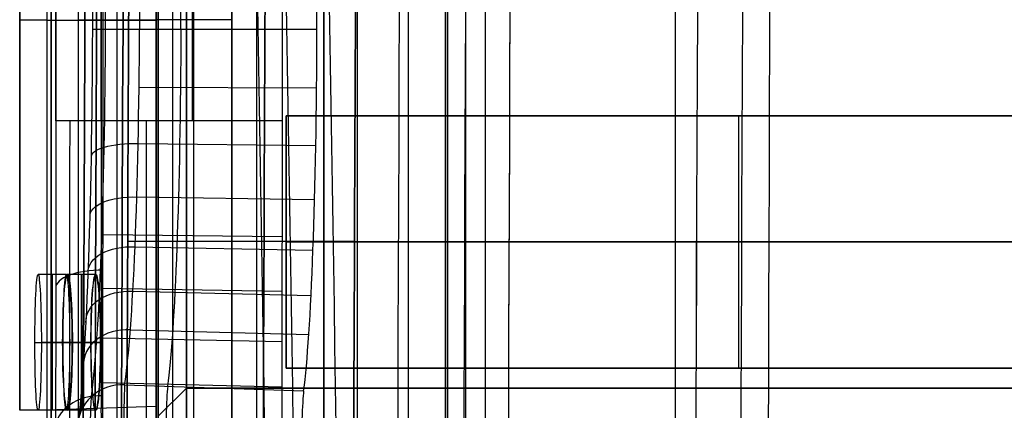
# Model space of a CAD drawing. Extents: x -64 to 57, y 4 to 161.
# Tile 93 of 256: x -64.39 to -55.69, y 89.61 to 93.06. Entities that reach past the tile are written whole.
import ezdxf

# ---------------------------------------------------------------- set-up
doc = ezdxf.new("R2010")
doc.units = 0
doc.layers.add('DEFAULT', color=7, linetype='CONTINUOUS')

msp = doc.modelspace()

# ---------------------------------------------------------------- linework, layer by layer
at = {"layer": 'DEFAULT', "color": 1}
for p, q in [((-58.5949, 81.2714, 65.5081), (-58.5949, 155.6289, 65.5081)), ((-58.5949, 81.2714, 31.6669), (-58.5949, 155.6289, 31.6669)), ((-60.6117, 81.3771, 65.4553), (-60.6117, 153.3847, 65.4553)), ((-62.5162, 152.7104, 35.6675), (-62.5162, 10.4575, 35.6675)), ((-62.5162, 10.4575, 36.8178), (-62.5162, 152.7104, 36.8178)), ((-60.9551, 12.1037, 35.613), (-60.9551, 150.6227, 35.613)), ((-60.6117, 150.6287, 31.7197), (-60.6117, 81.3771, 31.7197)), ((-61.4074, 102.0042, 52.461), (-61.4074, 84.4173, 52.461)), ((-62.2967, 84.4639, 52.4144), (-62.2967, 101.9576, 52.4144)), ((-62.5162, 84.4754, 36.881), (-62.5162, 101.6465, 36.881)), ((-63.1861, 84.5105, 36.9161), (-63.1861, 101.6114, 36.9161)), ((-62.8512, 84.493, 36.8985), (-62.8512, 101.6289, 36.8985)), ((-64.1136, 85.6818, 37.7399), (-64.1136, 100.4352, 37.7399)), ((-64.1131, 100.4352, 37.725), (-64.1131, 85.6818, 37.725)), ((-63.8723, 85.6818, 37.9897), (-63.8723, 100.4352, 37.9897)), ((-63.5292, 85.6937, 38.0017), (-63.5292, 100.4232, 38.0017)), ((-63.1861, 100.4112, 38.0137), (-63.1861, 85.7057, 38.0137)), ((-64.391, 89.6096, 52.6513), (-64.391, 96.5074, 52.6513)), ((-64.391, 96.5074, 52.6568), (-64.391, 89.6096, 52.6568)), ((-64.1498, 96.5074, 52.4014), (-64.1498, 89.6096, 52.4014)), ((-63.6679, 89.6264, 52.3846), (-63.6679, 96.4905, 52.3846)), ((-63.1861, 96.4737, 52.3678), (-63.1861, 89.6432, 52.3678)), ((-64.1498, 93.0585, 52.4014), (-63.1861, 93.0585, 52.3678)), ((-63.1861, 93.0585, 38.0137), (-63.8723, 93.0585, 37.9897)), ((-62.5162, 93.061, 36.881), (-63.1861, 93.061, 36.9161)), ((-63.1861, 93.061, 38.0137), (-63.1861, 93.061, 36.9161)), ((-63.9788, 90.8098, 57.2924), (-64.2288, 90.8098, 57.2924)), ((-63.72, 90.8098, 35.5424), (-63.97, 90.8098, 35.5424)), ((-63.7193, 90.8098, 61.6424), (-63.9693, 90.8098, 61.6424)), ((-64.2565, 90.2098, 56.6924), (-64.0065, 90.2098, 56.6924)), ((-63.9492, 90.2098, 57.8924), (-64.1992, 90.2098, 57.8924)), ((-63.762, 90.2098, 36.1424), (-64.012, 90.2098, 36.1424)), ((-64.0113, 90.2098, 61.0424), (-63.7613, 90.2098, 61.0424)), ((-63.9261, 90.2098, 34.9424), (-63.6761, 90.2098, 34.9424)), ((-63.6754, 90.2098, 62.2424), (-63.9254, 90.2098, 62.2424)), ((-63.1861, 89.6432, 52.3678), (-64.1498, 89.6096, 52.4014)), ((-63.1861, 89.6432, 52.3678), (-64.1498, 89.6096, 52.4014)), ((-63.1861, 89.6432, 52.3678), (-63.1861, 84.5105, 52.3678)), ((-63.9788, 89.6098, 57.2924), (-64.2288, 89.6098, 57.2924)), ((-63.72, 89.6098, 35.5424), (-63.97, 89.6098, 35.5424)), ((-63.7193, 89.6098, 61.6424), (-63.9693, 89.6098, 61.6424))]:
    msp.add_line(p, q, dxfattribs=at)
at = {"layer": 'DEFAULT', "color": 156}
for p, q in [((-61.704, 10.774, 35.8806), (-61.704, 151.5363, 35.8806)), ((-61.704, 151.5363, 37.5166), (-61.704, 10.774, 37.5166)), ((-61.704, 10.774, 36.6986), (-61.704, 151.5363, 36.6986))]:
    msp.add_line(p, q, dxfattribs=at)
at = {"layer": 'DEFAULT', "color": 254}
for p, q in [((-64.0703, 106.0012, 49.8096), (-64.0703, 92.167, 49.8096)), ((-64.0703, 92.167, 49.807), (-64.0703, 106.0012, 49.807)), ((-63.6703, 92.167, 49.407), (-63.6703, 106.0012, 49.407)), ((-63.6564, 106.0012, 49.4073), (-63.6564, 92.167, 49.4073)), ((-62.8643, 92.167, 49.4349), (-62.8643, 106.0012, 49.4349)), ((-62.0722, 106.0012, 49.4626), (-62.0722, 92.167, 49.4626)), ((-63.7456, 92.9781, 37.6936), (-63.7456, 105.1903, 37.6936)), ((-63.6327, 92.9781, 37.9969), (-63.6327, 105.1903, 37.9969)), ((-63.3324, 105.1903, 38.1174), (-63.3324, 92.9781, 38.1174)), ((-62.9661, 92.9781, 38.1046), (-62.9661, 105.1903, 38.1046)), ((-61.764, 92.9781, 38.0626), (-61.764, 105.1903, 38.0626)), ((-63.3324, 92.9781, 38.1174), (-61.764, 92.9781, 38.0626)), ((-63.335, 92.4664, 38.1567), (-61.7664, 92.4581, 38.1026)), ((-62.0722, 92.167, 49.4626), (-63.6564, 92.167, 49.4073)), ((-63.3428, 91.9674, 38.2737), (-61.7733, 91.9509, 38.2215)), ((-63.3553, 91.4959, 38.4637), (-61.7843, 91.4716, 38.4145)), ((-63.6574, 91.1624, 49.2528), (-62.0729, 91.1458, 49.3056)), ((-63.4366, 91.104, 63.875), (-61.4325, 91.1056, 63.84)), ((-63.4366, 91.104, 33.3972), (-61.4325, 91.1056, 33.4321)), ((-63.372, 91.0555, 38.7252), (-61.7992, 91.024, 38.6802)), ((-63.6584, 90.6878, 49.0624), (-62.0735, 90.6633, 49.112)), ((-63.392, 90.663, 39.0482), (-61.8171, 90.625, 39.0084)), ((-63.4147, 90.3221, 39.4293), (-61.8373, 90.2784, 39.3958)), ((-63.6595, 90.2503, 48.8035), (-62.074, 90.2186, 48.8489)), ((-62.0741, 89.9451, 48.6361), (-62.0741, 79.606, 48.6361)), ((-63.6601, 89.8544, 48.4788), (-62.0741, 89.8161, 48.5189)), ((-63.4638, 89.8343, 40.3206), (-61.8815, 89.7824, 40.3016))]:
    msp.add_line(p, q, dxfattribs=at)
at = {"layer": 'DEFAULT', "color": 9}
for p, q in [((-63.167, 101.3164, 37.7818), (-63.167, 84.8064, 37.7818)), ((-63.167, 86.0564, 38.7818), (-63.167, 100.0664, 38.7818)), ((-63.042, 99.9414, 38.9068), (-63.042, 86.1814, 38.9068)), ((-62.917, 86.3064, 39.0318), (-62.917, 99.8164, 39.0318)), ((-60.627, 89.0564, 37.7818), (-60.627, 97.0664, 37.7818)), ((-60.627, 89.0564, 37.5318), (-60.627, 97.0664, 37.5318)), ((-60.627, 89.0564, 37.6568), (-60.627, 97.0664, 37.6568)), ((-60.452, 97.0664, 37.5318), (-60.452, 89.0564, 37.5318)), ((-60.277, 97.0664, 37.7818), (-60.277, 89.0564, 37.7818)), ((-60.277, 97.0664, 37.5318), (-60.277, 89.0564, 37.5318)), ((-60.277, 97.0664, 37.6568), (-60.277, 89.0564, 37.6568)), ((-63.167, 89.5014, 50.9918), (-63.167, 96.6214, 50.9918)), ((-63.167, 96.5664, 50.4918), (-63.167, 89.5564, 50.4918)), ((-63.042, 96.4414, 50.3668), (-63.042, 89.6814, 50.3668)), ((-62.917, 96.3164, 50.2418), (-62.917, 89.8064, 50.2418)), ((-63.167, 89.5564, 49.7418), (-62.917, 89.8064, 49.4918)), ((-62.917, 89.8064, 50.2418), (-63.167, 89.5564, 50.4918)), ((-63.167, 89.5564, 49.9918), (-62.917, 89.8064, 49.9918)), ((-62.917, 89.8064, 49.4918), (-62.917, 89.2364, 49.4918)), ((-62.917, 89.8064, 49.4918), (-62.917, 89.8064, 50.2418)), ((-62.917, 89.8064, 50.2418), (-48.417, 89.8064, 50.2418)), ((-48.417, 89.8064, 49.4918), (-62.917, 89.8064, 49.4918)), ((-48.417, 89.8064, 49.8668), (-62.917, 89.8064, 49.8668)), ((-63.042, 89.6814, 49.6168), (-63.042, 89.2364, 49.6168)), ((-63.042, 89.6814, 49.6168), (-63.042, 89.6814, 50.3668))]:
    msp.add_line(p, q, dxfattribs=at)
at = {"layer": 'DEFAULT', "color": 8}
for p, q in [((-63.167, 101.3114, 37.5166), (-63.167, 84.8114, 37.5166)), ((-63.167, 84.8114, 50.9766), (-63.167, 101.3114, 50.9766)), ((-63.167, 84.8114, 44.2466), (-63.167, 101.3114, 44.2466))]:
    msp.add_line(p, q, dxfattribs=at)
at = {"layer": 'DEFAULT', "color": 6}
for p, q in [((-62.0363, 92.2124, 57.0953), (-62.0363, 89.9824, 57.0953)), ((-54.0363, 92.2124, 57.0953), (-62.0363, 92.2124, 57.0953)), ((-62.0363, 92.2124, 62.2753), (-54.0363, 92.2124, 62.2753)), ((-62.0363, 89.9824, 62.2753), (-62.0363, 92.2124, 62.2753)), ((-62.0363, 92.2124, 62.2753), (-62.0363, 92.2124, 57.0953)), ((-62.0363, 92.2124, 59.6853), (-54.0363, 92.2124, 59.6853)), ((-62.0363, 89.9824, 59.6853), (-62.0363, 92.2124, 59.6853)), ((-58.0363, 89.9824, 57.0953), (-58.0363, 92.2124, 57.0953)), ((-58.0363, 89.9824, 62.2753), (-58.0363, 92.2124, 62.2753)), ((-58.0363, 92.2124, 57.0953), (-58.0363, 92.2124, 62.2753)), ((-62.0363, 91.0974, 57.0953), (-54.0363, 91.0974, 57.0953)), ((-54.0363, 91.0974, 62.2753), (-62.0363, 91.0974, 62.2753)), ((-62.0363, 91.0974, 57.0953), (-62.0363, 91.0974, 62.2753)), ((-62.0363, 89.9824, 57.0953), (-54.0363, 89.9824, 57.0953)), ((-62.0363, 89.9824, 62.2753), (-54.0363, 89.9824, 62.2753)), ((-62.0363, 89.9824, 57.0953), (-62.0363, 89.9824, 62.2753)), ((-54.0363, 89.9824, 59.6853), (-62.0363, 89.9824, 59.6853)), ((-58.0363, 89.9824, 57.0953), (-58.0363, 89.9824, 62.2753))]:
    msp.add_line(p, q, dxfattribs=at)
at = {"layer": 'DEFAULT', "color": 1, "extrusion": (8.80849e-08, 1.65877e-11, 1)}
msp.add_arc((2112.4494, 83.1513, 30.3646), 2172.531, 178.0582251, 181.9633825, dxfattribs=at)
at = {"layer": 'DEFAULT', "color": 1, "extrusion": (6.37239e-09, -5.38277e-14, 1)}
msp.add_arc((2106.8678, 83.1507, 28.609), 2167.9273, 178.056369, 181.9652383, dxfattribs=at)
at = {"layer": 'DEFAULT', "color": 1, "extrusion": (-6.39751e-09, 3.73463e-14, 1)}
msp.add_arc((2106.8678, 83.1507, 68.566), 2167.9273, 178.056369, 181.9652417, dxfattribs=at)
at = {"layer": 'DEFAULT', "color": 1, "extrusion": (-4.01616e-05, -4.47712e-09, 1)}
msp.add_arc((2112.4396, 83.1513, 28.6012), 2172.9134, 178.0606672, 181.9609199, dxfattribs=at)
at = {"layer": 'DEFAULT', "color": 1, "extrusion": (4.01504e-05, 4.4757e-09, 1)}
msp.add_arc((2112.4343, 83.1513, 68.5737), 2172.912, 178.060666, 181.9609244, dxfattribs=at)
at = {"layer": 'DEFAULT', "color": 1, "extrusion": (8.84343e-08, 1.65026e-11, 1)}
msp.add_arc((2112.4606, 83.1513, 30.3646), 2172.5422, 178.0615914, 181.9600157, dxfattribs=at)
at = {"layer": 'DEFAULT', "color": 1, "extrusion": (-8.77825e-08, -1.6417e-11, 1)}
msp.add_arc((2112.4589, 83.1513, 66.8103), 2172.5405, 178.0615925, 181.9600222, dxfattribs=at)
at = {"layer": 'DEFAULT', "color": 1, "extrusion": (-1.20336e-07, -1.63837e-11, 1)}
msp.add_arc((2114.1223, 83.1513, 66.7525), 2172.5478, 178.0626042, 181.9590105, dxfattribs=at)
at = {"layer": 'DEFAULT', "color": 1, "extrusion": (1.21146e-07, 1.64666e-11, 1)}
msp.add_arc((2114.1246, 83.1513, 30.4225), 2172.5492, 178.0626034, 181.9590034, dxfattribs=at)
at = {"layer": 'DEFAULT', "color": 1, "extrusion": (-8.19297e-05, -1.02067e-08, 1)}
msp.add_arc((2109.4242, 83.1507, 30.4411), 2167.4488, 178.0582714, 181.963356, dxfattribs=at)
at = {"layer": 'DEFAULT', "color": 1, "extrusion": (8.1905e-05, 1.02059e-08, 1)}
msp.add_arc((2109.4164, 83.1507, 66.7338), 2167.4489, 178.0582742, 181.9633612, dxfattribs=at)
at = {"layer": 'DEFAULT', "color": 1, "extrusion": (-0.026177, -4.27823e-15, 0.999657)}
msp.add_arc((-83.1531, 2121.0544, 67.0195), 2177.1048, 268.0913099, 270.0506385, dxfattribs=at)
at = {"layer": 'DEFAULT', "color": 1, "extrusion": (0.026177, -5.14689e-15, 0.999657)}
msp.add_arc((83.1531, -2118.5106, 30.1222), 2177.1048, 88.0913092, 90.0506385, dxfattribs=at)
at = {"layer": 'DEFAULT', "color": 1, "extrusion": (0.996365, 9.88059e-05, -0.08519)}
msp.add_arc((78.1118, 342.7495, -68.9955), 285.1682, 269.990779, 274.57755, dxfattribs=at)
at = {"layer": 'DEFAULT', "color": 1, "extrusion": (0.996365, 9.8711e-05, 0.085188)}
msp.add_arc((78.1036, -246.1753, -60.7173), 285.4156, 85.424785, 90.007567, dxfattribs=at)
at = {"layer": 'DEFAULT', "color": 254, "extrusion": (0.996151, 0.00014595, -0.087658)}
msp.add_arc((78.1329, 344.2424, -68.7782), 286.4671, 270.633953, 274.560225, dxfattribs=at)
at = {"layer": 'DEFAULT', "color": 254, "extrusion": (0.996151, 0.000145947, 0.087658)}
msp.add_arc((78.1329, -247.3446, -60.2516), 286.467, 85.439789, 89.366063, dxfattribs=at)
at = {"layer": 'DEFAULT', "color": 254, "extrusion": (0.996151, 0.000146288, -0.087657)}
msp.add_arc((78.1327, 344.3478, -67.5763), 286.4879, 270.637256, 274.560226, dxfattribs=at)
at = {"layer": 'DEFAULT', "color": 254, "extrusion": (0.996151, 0.000146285, 0.087657)}
msp.add_arc((78.1328, -247.4501, -59.0497), 286.4879, 85.439788, 89.362759, dxfattribs=at)
at = {"layer": 'DEFAULT', "color": 254, "extrusion": (0.996081, 0.000148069, -0.088444)}
msp.add_arc((78.1327, 344.3492, -66.8245), 286.4858, 270.639486, 274.560482, dxfattribs=at)
at = {"layer": 'DEFAULT', "color": 254, "extrusion": (0.996081, 0.000148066, 0.088444)}
msp.add_arc((78.1328, -247.4583, -58.2214), 286.4858, 85.439532, 89.360529, dxfattribs=at)
at = {"layer": 'DEFAULT', "color": 1, "extrusion": (0.996228, 0.000102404, 0.086777)}
msp.add_arc((78.096, -246.3981, -60.5743), 285.4606, 85.428321, 90.005992, dxfattribs=at)
at = {"layer": 'DEFAULT', "color": 1, "extrusion": (0.996226, 0.000103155, -0.086801)}
msp.add_arc((78.113, 342.736, -69.0081), 284.9916, 269.990598, 274.575805, dxfattribs=at)
at = {"layer": 'DEFAULT', "color": 1, "extrusion": (0.996135, 0.000104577, -0.087834)}
msp.add_arc((78.0864, 343.7012, -68.8506), 285.8424, 269.995975, 274.564566, dxfattribs=at)
at = {"layer": 'DEFAULT', "color": 1, "extrusion": (0.996144, 0.000100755, 0.087738)}
msp.add_arc((78.0749, -247.2153, -60.3194), 286.1502, 85.438079, 90.00176, dxfattribs=at)
at = {"layer": 'DEFAULT', "color": 1, "extrusion": (0.996211, 7.02214e-05, -0.086974)}
msp.add_arc((78.1077, 343.1909, -68.8033), 285.2729, 269.99124, 274.568955, dxfattribs=at)
at = {"layer": 'DEFAULT', "color": 1, "extrusion": (0.142902, 0.000184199, 0.989737)}
msp.add_arc((78.7226, 908.6885, 19.8688), 843.1342, 269.8923293, 271.4334107, dxfattribs=at)
at = {"layer": 'DEFAULT', "color": 1, "extrusion": (-0.142902, -0.000184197, 0.989737)}
msp.add_arc((-78.7226, -894.802, 76.3089), 843.1343, 89.8923303, 91.4334117, dxfattribs=at)
at = {"layer": 'DEFAULT', "color": 1, "extrusion": (0.060023, 8.8246e-05, 0.998197)}
msp.add_arc((78.901, 909.4286, 24.9736), 846.0406, 269.88135, 271.4175582, dxfattribs=at)
at = {"layer": 'DEFAULT', "color": 1, "extrusion": (-0.060023, -8.8246e-05, 0.998197)}
msp.add_arc((-78.901, -903.5959, 72.0261), 846.0406, 89.88135, 91.4175582, dxfattribs=at)
at = {"layer": 'DEFAULT', "color": 1, "extrusion": (0.024656, 4.53484e-05, 0.999696)}
msp.add_arc((79.2754, 957.386, 27.0952), 895.328, 269.8653401, 271.3175651, dxfattribs=at)
at = {"layer": 'DEFAULT', "color": 1, "extrusion": (-0.024656, -4.53484e-05, 0.999696)}
msp.add_arc((-79.2754, -954.9901, 70.0502), 895.328, 89.8653401, 91.3175651, dxfattribs=at)
at = {"layer": 'DEFAULT', "color": 1, "extrusion": (0, 1, 0)}
for centre, radius, start, end in [((64.141, 52.6513, 93.0585), 0.25, 272, 0), ((64.141, 52.6513, 93.0585), 0.25, 0, 1.2761), ((63.8636, 37.7399, 93.0585), 0.25, 356.59196, 0), ((63.8636, 37.7399, 93.0585), 0.25, 0, 88), ((-118.542, 48.5874, 90.2098), 182.7283, 2.542219, 2.918916), ((-118.542, 48.5876, 90.2098), 182.7283, 355.717476, 356.094708), ((-118.542, 48.5874, 90.2098), 182.7283, 3.908389, 4.285623)]:
    msp.add_arc(centre, radius, start, end, dxfattribs=at)
at = {"layer": 'DEFAULT', "color": 254, "extrusion": (0.998786, -0.002843, 0.049173)}
msp.add_arc((92.7999, 44.5413, -62.0791), 3.7457, 199.84187, 269.9436, dxfattribs=at)
at = {"layer": 'DEFAULT', "color": 254, "extrusion": (0.998704, -0.002843, 0.050822)}
msp.add_arc((92.7988, 44.6528, -61.8835), 3.4576, 199.99116, 269.96283, dxfattribs=at)
at = {"layer": 'DEFAULT', "color": 254, "extrusion": (-9.44455e-08, 1, 1.20922e-07)}
msp.add_arc((63.3463, 37.7176, 92.9781), 0.4, 356.56118, 91.99987, dxfattribs=at)
at = {"layer": 'DEFAULT', "color": 254, "extrusion": (0.99848, -0.003169, 0.055027)}
msp.add_arc((92.7782, 44.9064, -61.4332), 3.3456, 199.90498, 269.97299, dxfattribs=at)
at = {"layer": 'DEFAULT', "color": 254, "extrusion": (0.99878, -0.002627, 0.04931)}
msp.add_arc((92.8133, 44.5338, -61.2528), 3.3588, 199.9252, 269.97933, dxfattribs=at)
at = {"layer": 'DEFAULT', "color": 254, "extrusion": (0.99881, -0.002595, 0.048704)}
msp.add_arc((92.8185, 44.4381, -60.078), 3.4008, 199.92725, 269.97982, dxfattribs=at)
at = {"layer": 'DEFAULT', "color": 254, "extrusion": (0.999999, -0.000939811, -0.001038)}
msp.add_arc((92.1076, 46.0023, -64.2086), 3.7407, 90.01372, 136.66332, dxfattribs=at)
at = {"layer": 'DEFAULT', "color": 254, "extrusion": (-1.42781e-08, 1, 1.81684e-08)}
msp.add_arc((63.6703, 49.807, 92.167), 0.4, 268, 360, dxfattribs=at)
at = {"layer": 'DEFAULT', "color": 254, "extrusion": (0.000939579, 1, -5.84927e-06)}
msp.add_arc((63.7569, 49.8076, 92.1065), 0.4, 360, 0.36858, dxfattribs=at)
at = {"layer": 'DEFAULT', "color": 254, "extrusion": (0.999999, -0.000938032, -0.000450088)}
msp.add_arc((92.1074, 46.0359, -64.0579), 3.4555, 90.00676, 136.61365, dxfattribs=at)
at = {"layer": 'DEFAULT', "color": 254, "extrusion": (0.999999, -0.001053, -0.001154)}
msp.add_arc((92.1, 45.9888, -63.8104), 3.3448, 90.00245, 136.58363, dxfattribs=at)
at = {"layer": 'DEFAULT', "color": 254, "extrusion": (0.999999, -0.00105, -0.001162)}
msp.add_arc((92.1003, 45.9883, -63.8105), 3.3448, 90.00248, 136.58359, dxfattribs=at)
at = {"layer": 'DEFAULT', "color": 254, "extrusion": (0.999982, -0.002609, 0.005368)}
msp.add_arc((92.0016, 46.4029, -63.2463), 3.358, 90.00002, 160.0347, dxfattribs=at)
at = {"layer": 'DEFAULT', "color": 254, "extrusion": (1, -0.000592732, -0.000696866)}
msp.add_arc((92.1302, 46.0193, -62.1613), 3.4, 90.00116, 130.80719, dxfattribs=at)
at = {"layer": 'DEFAULT', "color": 254, "extrusion": (0.017865, 0.953091, -0.302156)}
msp.add_arc((65.0669, 63.5099, 74.9568), 0.4, 356.45028, 91.67582, dxfattribs=at)
at = {"layer": 'DEFAULT', "color": 254, "extrusion": (0.025693, 0.895959, -0.443394)}
msp.add_arc((65.9608, 73.823, 63.2925), 0.4, 356.29958, 91.27219, dxfattribs=at)
at = {"layer": 'DEFAULT', "color": 254, "extrusion": (0.032381, 0.81761, -0.574861)}
msp.add_arc((66.9306, 82.1486, 50.1325), 0.4, 356.05887, 90.69681, dxfattribs=at)
at = {"layer": 'DEFAULT', "color": 254, "extrusion": (0.001879, 0.918908, 0.394467)}
msp.add_arc((63.8574, 9.7663, 102.7432), 0.4, 268.04623, 0.29704, dxfattribs=at)
at = {"layer": 'DEFAULT', "color": 1, "extrusion": (0.998863, 0.001646, -0.047639)}
for centre, start, end in [((90.3148, 54.1747, -66.7358), 270.06951, 89.93948), ((90.3148, 54.1747, -66.7358), 270.06951, 89.93949), ((90.3144, 54.1866, -66.486), 270.06953, 89.93946), ((90.3144, 54.1866, -66.486), 270.06951, 89.93948)]:
    msp.add_arc(centre, 0.6007, start, end, dxfattribs=at)
at = {"layer": 'DEFAULT', "color": 1, "extrusion": (1, 0, 0)}
for centre, start, end in [((90.2098, 57.2924, -64.1028), 270, 90), ((90.2098, 35.5424, -63.844), 270, 90), ((90.2098, 61.6424, -63.8433), 270, 90), ((90.2098, 57.2924, -64.1028), 90, 270), ((90.2098, 35.5424, -63.844), 90, 270), ((90.2098, 61.6424, -63.8433), 90, 270)]:
    msp.add_arc(centre, 0.6, start, end, dxfattribs=at)
at = {"layer": 'DEFAULT', "color": 1, "extrusion": (0.997447, 0.00165, 0.071391)}
for centre, start, end in [((90.3139, 40.0079, -61.1195), 270.13954, 89.84693), ((90.3139, 40.0079, -61.1195), 270.13956, 89.84691), ((90.3135, 39.99, -60.8701), 270.13953, 89.84693), ((90.3135, 39.99, -60.8701), 270.13954, 89.84693)]:
    msp.add_arc(centre, 0.6015, start, end, dxfattribs=at)
at = {"layer": 'DEFAULT', "color": 1, "extrusion": (0.997443, 0.00165, -0.071445)}
for centre, start, end in [((90.3139, 56.9253, -68.06), 270.1533, 89.86025), ((90.3139, 56.9253, -68.06), 270.15329, 89.86025), ((90.3135, 56.9432, -67.8106), 270.15332, 89.86022), ((90.3135, 56.9432, -67.8106), 270.1533, 89.86025)]:
    msp.add_arc(centre, 0.6015, start, end, dxfattribs=at)
at = {"layer": 'DEFAULT', "color": 254, "extrusion": (0.037602, 0.720815, -0.692106)}
msp.add_arc((68.0286, 88.1624, 35.9398), 0.4, 355.68957, 89.93367, dxfattribs=at)
at = {"layer": 'DEFAULT', "color": 254, "extrusion": (-0.041261, -0.606635, 0.793909)}
msp.add_arc((-69.39, 91.7004, -20.8697), 0.4, 91.08915, 184.89666, dxfattribs=at)
at = {"layer": 'DEFAULT', "color": 1, "extrusion": (0.998863, -0.001646, -0.047639)}
for centre, start, end in [((90.1045, 54.1605, -67.0326), 90.06052, 269.93049), ((90.1045, 54.1605, -67.0326), 90.06054, 269.93047), ((90.1049, 54.1724, -66.7829), 90.06051, 269.93049), ((90.1049, 54.1724, -66.7829), 90.06052, 269.93049)]:
    msp.add_arc(centre, 0.6007, start, end, dxfattribs=at)
at = {"layer": 'DEFAULT', "color": 1, "extrusion": (0.997447, -0.00165, 0.071391)}
for centre, start, end in [((90.1054, 40.0292, -61.4172), 90.15307, 269.86046), ((90.1054, 40.0292, -61.4172), 90.15307, 269.86047), ((90.1058, 40.0113, -61.1678), 90.15309, 269.86044), ((90.1058, 40.0113, -61.1678), 90.15307, 269.86046)]:
    msp.add_arc(centre, 0.6015, start, end, dxfattribs=at)
at = {"layer": 'DEFAULT', "color": 1, "extrusion": (0.997443, -0.00165, -0.071445)}
for centre, start, end in [((90.1054, 56.904, -68.3577), 90.13975, 269.8467), ((90.1054, 56.904, -68.3577), 90.13978, 269.84668), ((90.1058, 56.9219, -68.1083), 90.13975, 269.84671), ((90.1058, 56.9219, -68.1083), 90.13975, 269.8467)]:
    msp.add_arc(centre, 0.6015, start, end, dxfattribs=at)
at = {"layer": 'DEFAULT', "color": 254, "extrusion": (0.999887, -0.010257, 0.010985)}
msp.add_arc((91.5256, 46.7518, -62.4554), 3.3999, 130.80947, 160.03759, dxfattribs=at)
at = {"layer": 'DEFAULT', "color": 254, "extrusion": (-0.04365, -0.341131, 0.939002)}
msp.add_arc((-74.3187, 89.5769, 9.986), 0.4, 94.84949, 187.75989, dxfattribs=at)
at = {"layer": 'DEFAULT', "color": 254, "extrusion": (0.999763, 0.000109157, 0.02176)}
msp.add_arc((89.1314, 41.4333, -62.5616), 0.7555, 20.00181, 89.99551, dxfattribs=at)
at = {"layer": 'DEFAULT', "color": 254, "extrusion": (0.999763, 0.000122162, 0.021778)}
msp.add_arc((89.1322, 41.4345, -62.5596), 0.7555, 20.00175, 89.99553, dxfattribs=at)
at = {"layer": 'DEFAULT', "color": 254, "extrusion": (0.999071, 0.000500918, 0.0431)}
msp.add_arc((89.1559, 42.7425, -61.2415), 0.742, 19.93444, 89.98562, dxfattribs=at)
at = {"layer": 'DEFAULT', "color": 254, "extrusion": (-4.5945e-08, 0.687319, 0.726356)}
msp.add_arc((63.6741, -31.542, 96.8058), 0.4, 267.99999, 359.99999, dxfattribs=at)
at = {"layer": 'DEFAULT', "color": 254, "extrusion": (0.999364, 0.00027158, 0.035655)}
msp.add_arc((89.1417, 42.3027, -62.2569), 0.6435, 19.38516, 89.98481, dxfattribs=at)
at = {"layer": 'DEFAULT', "color": 254, "extrusion": (0.999825, -0.013888, 0.012556)}
msp.add_arc((91.2594, 46.8834, -64.288), 3.3272, 136.52972, 160.10416, dxfattribs=at)
at = {"layer": 'DEFAULT', "color": 254, "extrusion": (0.998956, 0.000531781, 0.045673)}
msp.add_arc((89.1572, 42.8451, -59.9285), 0.7, 19.92505, 89.98388, dxfattribs=at)
at = {"layer": 'DEFAULT', "color": 254, "extrusion": (0.999853, -0.012413, 0.011799)}
msp.add_arc((91.3547, 46.8354, -64.484), 3.4424, 136.55566, 160.1355, dxfattribs=at)
at = {"layer": 'DEFAULT', "color": 1, "extrusion": (0.998783, 0.034878, -0.034878)}
msp.add_arc((91.7943, 49.8425, -62.2982), 0.4, 90.06978, 180, dxfattribs=at)
at = {"layer": 'DEFAULT', "color": 1, "extrusion": (1, -3.33521e-11, -3.32663e-11)}
msp.add_arc((89.6431, 51.9681, -63.1861), 0.3997, 89.98556, 180.01444, dxfattribs=at)
at = {"layer": 'DEFAULT', "color": 1, "extrusion": (-7.40026e-15, 1, -6.79776e-15)}
msp.add_arc((64.141, 52.6513, 89.6096), 0.25, 272, 0, dxfattribs=at)
at = {"layer": 'DEFAULT', "color": 1, "extrusion": (1.14198e-10, 1, 6.42037e-13)}
msp.add_arc((64.141, 52.6513, 89.6096), 0.25, 360, 1.2761, dxfattribs=at)
at = {"layer": 'DEFAULT', "color": 1, "extrusion": (0.99968, -0.023197, -0.010059)}
msp.add_arc((88.0966, 51.333, -66.7351), 0.3997, 89.89696, 179.944, dxfattribs=at)

doc.saveas('drawing.dxf')
